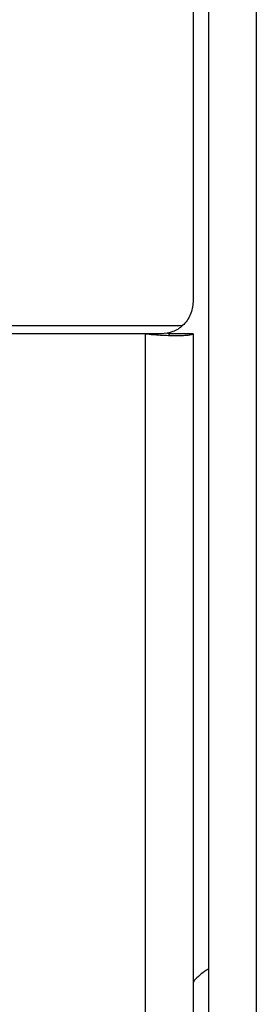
# Model space of a CAD drawing. Extents: x -1680 to 1181, y 8 to 1739.
# Tile 11 of 73: x -682 to -667, y 274 to 336. Entities that reach past the tile are written whole.
import ezdxf

# ---------------------------------------------------------------- set-up
doc = ezdxf.new("R2010")
doc.units = 0
doc.header["$LTSCALE"] = 65.395
doc.layers.add('SG48_1', color=7, linetype='CONTINUOUS')

msp = doc.modelspace()

# ---------------------------------------------------------------- linework, layer by layer
at = {"layer": 'SG48_1', "color": 6, "linetype": 'CONTINUOUS'}
for p, q in [((-670.332, 269.269), (-670.332, 433.269)), ((-672.832, 315.906), (-672.832, 316.01)), ((-671.332, 316.01), (-671.332, 185.81))]:
    msp.add_line(p, q, dxfattribs=at)
at = {"layer": 'SG48_1', "color": 9, "linetype": 'CONTINUOUS'}
for p, q in [((-667.332, 430.269), (-667.332, 272.269)), ((-873.332, 316.531), (-671.986, 316.531)), ((-674.332, 316.01), (-875.678, 316.01)), ((-674.332, 185.289), (-674.332, 316.01))]:
    msp.add_line(p, q, dxfattribs=at)
at = {"layer": 'SG48_1', "color": 2, "linetype": 'CONTINUOUS'}
for p, q in [((-671.332, 381.495), (-671.332, 318.033)), ((-673.332, 316.01), (-674.332, 316.01)), ((-671.332, 316.01), (-672.832, 316.01))]:
    msp.add_line(p, q, dxfattribs=at)
for centre, radius, start, end in [((-672.306, 334.371), 18.473, 263.70499, 266.61873), ((-672.328, 333.894), 17.995, 266.59844, 268.26359)]:
    msp.add_arc(centre, radius, start, end, dxfattribs=at)
for points, knots in [([(-671.332, 318.033), (-671.333, 317.893), (-671.36, 317.611), (-671.489, 317.208), (-671.696, 316.838), (-671.883, 316.627), (-671.986, 316.531)], [0, 0, 0, 0, 0.250013, 0.500011, 0.750004, 1, 1, 1, 1]), ([(-671.986, 316.531), (-672.165, 316.364), (-672.593, 316.1), (-673.087, 316.011), (-673.332, 316.01)], [0, 0, 0, 0, 0.499857, 1, 1, 1, 1]), ([(-672.834, 316.013), (-672.837, 316.017), (-672.851, 316.022), (-672.895, 316.033), (-672.935, 316.039), (-672.966, 316.044)], [0, 0, 0, 0, 0.110797, 0.313749, 1, 1, 1, 1]), ([(-672.874, 315.907), (-672.584, 315.899), (-672.188, 315.896), (-671.719, 315.922), (-671.54, 315.942), (-671.467, 315.955)], [0, 0, 0, 0, 0.617523, 0.842246, 1, 1, 1, 1]), ([(-672.832, 316.01), (-672.832, 316.011), (-672.832, 316.012), (-672.833, 316.013), (-672.834, 316.013)], [0, 0, 0, 0, 0.451064, 1, 1, 1, 1]), ([(-671.467, 315.955), (-671.437, 315.961), (-671.393, 315.971), (-671.345, 315.988), (-671.335, 316.001)], [0, 0, 0, 0, 0.656473, 1, 1, 1, 1])]:
    msp.add_open_spline(points, degree=3, knots=knots, dxfattribs=at)
msp.add_open_spline([(-671.335, 316.001), (-671.333, 316.004), (-671.332, 316.007), (-671.332, 316.01)], degree=3, dxfattribs=at)
at = {"layer": 'SG48_1', "color": 9, "linetype": 'CONTINUOUS'}
msp.add_open_spline([(-670.332, 275.916), (-670.429, 275.863), (-670.799, 275.629), (-671.119, 275.324), (-671.332, 275.079)], degree=3, knots=[0, 0, 0, 0, 0.2542, 1, 1, 1, 1], dxfattribs=at)

doc.saveas('drawing.dxf')
